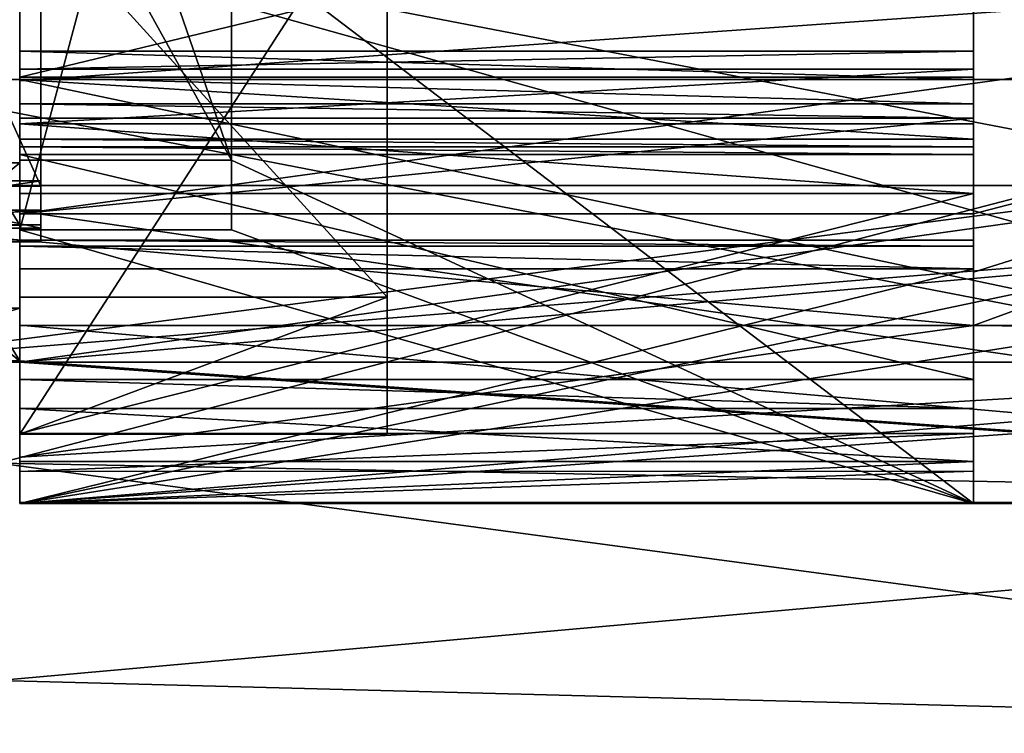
# Model space of a CAD drawing. Header units: millimetres. Extents: x -196 to 15, y -14 to 691.
# Tile 63 of 256: x -18 to -4, y -14 to -4. Entities that reach past the tile are written whole.
import ezdxf

# ---------------------------------------------------------------- set-up
doc = ezdxf.new("R2010")
doc.units = ezdxf.units.MM
doc.header["$LTSCALE"] = 65.185185
for name, color, linetype in [('1054', 7, 'CONTINUOUS'), ('1055', 7, 'CONTINUOUS'), ('1057', 7, 'CONTINUOUS'), ('1058', 7, 'CONTINUOUS'), ('1059', 7, 'CONTINUOUS'), ('1234', 7, 'CONTINUOUS'), ('1235', 7, 'CONTINUOUS'), ('1248', 7, 'CONTINUOUS'), ('2011', 7, 'CONTINUOUS'), ('2019', 7, 'CONTINUOUS'), ('2140', 7, 'CONTINUOUS'), ('2141', 7, 'CONTINUOUS'), ('2142', 7, 'CONTINUOUS'), ('2143', 7, 'CONTINUOUS'), ('2144', 7, 'CONTINUOUS'), ('2149', 7, 'CONTINUOUS'), ('2150', 7, 'CONTINUOUS'), ('2151', 7, 'CONTINUOUS'), ('2152', 7, 'CONTINUOUS'), ('2153', 7, 'CONTINUOUS'), ('2154', 7, 'CONTINUOUS'), ('2155', 7, 'CONTINUOUS'), ('2156', 7, 'CONTINUOUS'), ('2157', 7, 'CONTINUOUS'), ('2158', 7, 'CONTINUOUS'), ('2159', 7, 'CONTINUOUS'), ('2160', 7, 'CONTINUOUS'), ('2161', 7, 'CONTINUOUS'), ('2162', 7, 'CONTINUOUS'), ('2163', 7, 'CONTINUOUS'), ('2164', 7, 'CONTINUOUS'), ('2165', 7, 'CONTINUOUS'), ('2166', 7, 'CONTINUOUS'), ('2167', 7, 'CONTINUOUS'), ('2168', 7, 'CONTINUOUS'), ('2169', 7, 'CONTINUOUS'), ('2170', 7, 'CONTINUOUS'), ('2171', 7, 'CONTINUOUS'), ('2172', 7, 'CONTINUOUS'), ('2173', 7, 'CONTINUOUS'), ('2174', 7, 'CONTINUOUS'), ('2175', 7, 'CONTINUOUS'), ('2176', 7, 'CONTINUOUS'), ('2177', 7, 'CONTINUOUS'), ('2178', 7, 'CONTINUOUS'), ('2179', 7, 'CONTINUOUS'), ('2180', 7, 'CONTINUOUS'), ('2181', 7, 'CONTINUOUS'), ('2182', 7, 'CONTINUOUS'), ('2183', 7, 'CONTINUOUS'), ('2184', 7, 'CONTINUOUS'), ('2185', 7, 'CONTINUOUS'), ('2186', 7, 'CONTINUOUS'), ('2211', 7, 'CONTINUOUS'), ('2213', 7, 'CONTINUOUS'), ('2214', 7, 'CONTINUOUS'), ('2215', 7, 'CONTINUOUS'), ('2216', 7, 'CONTINUOUS'), ('2217', 7, 'CONTINUOUS'), ('2218', 7, 'CONTINUOUS'), ('2220', 7, 'CONTINUOUS'), ('2221', 7, 'CONTINUOUS'), ('2222', 7, 'CONTINUOUS'), ('2226', 7, 'CONTINUOUS'), ('2227', 7, 'CONTINUOUS'), ('2228', 7, 'CONTINUOUS'), ('2229', 7, 'CONTINUOUS'), ('2244', 7, 'CONTINUOUS'), ('2527', 7, 'CONTINUOUS')]:
    doc.layers.add(name, color=color, linetype=linetype)

msp = doc.modelspace()

# ---------------------------------------------------------------- linework, layer by layer
at = {"layer": '1054', "linetype": 'Continuous'}
for points in [[(-17.7, 0.344, -52.597), (-17.7, -5.934, -65.024), (-17.7, -6.009, -71.022), (-17.7, 0.344, -52.597)], [(-17.7, 0.197, -72.351), (-17.7, 0.344, -52.597), (-17.7, -6.009, -71.022), (-17.7, 0.197, -72.351)], [(-17.7, -5.934, -65.024), (-17.7, -6.348, -66.086), (-17.7, -6.604, -70.639), (-17.7, -5.934, -65.024)], [(-17.7, -6.009, -71.022), (-17.7, -5.934, -65.024), (-17.7, -6.604, -70.639), (-17.7, -6.009, -71.022)], [(-17.7, -6.348, -66.086), (-17.7, -6.555, -67.207), (-17.7, -6.604, -70.639), (-17.7, -6.348, -66.086)], [(-17.7, -6.604, -70.639), (-17.7, -6.555, -67.207), (-17.7, -6.796, -69.957), (-17.7, -6.604, -70.639)]]:
    msp.add_3dface(points, dxfattribs=at)
at = {"layer": '1055', "linetype": 'Continuous'}
for points in [[(-17.7, -6.348, -66.086), (-17.7, -5.934, -65.024), (-20.5, -6.348, -66.086), (-17.7, -6.348, -66.086)], [(-17.7, -5.934, -65.024), (-20.5, -5.934, -65.024), (-20.5, -6.348, -66.086), (-17.7, -5.934, -65.024)], [(-17.7, -6.555, -67.207), (-17.7, -6.348, -66.086), (-20.5, -6.555, -67.207), (-17.7, -6.555, -67.207)], [(-20.5, -6.555, -67.207), (-17.7, -6.348, -66.086), (-20.5, -6.348, -66.086), (-20.5, -6.555, -67.207)]]:
    msp.add_3dface(points, dxfattribs=at)
at = {"layer": '1057', "linetype": 'Continuous'}
for points in [[(-17.7, -6.796, -69.957), (-17.7, -6.555, -67.207), (-20.5, -6.555, -67.207), (-17.7, -6.796, -69.957)], [(-17.7, -6.796, -69.957), (-20.5, -6.555, -67.207), (-20.5, -6.796, -69.957), (-17.7, -6.796, -69.957)]]:
    msp.add_3dface(points, dxfattribs=at)
at = {"layer": '1058', "linetype": 'Continuous'}
for points in [[(-17.7, -6.009, -71.022), (-17.7, -6.604, -70.639), (-20.5, -6.009, -71.022), (-17.7, -6.009, -71.022)], [(-17.7, -6.604, -70.639), (-20.5, -6.604, -70.639), (-20.5, -6.009, -71.022), (-17.7, -6.604, -70.639)], [(-17.7, -6.604, -70.639), (-17.7, -6.796, -69.957), (-20.5, -6.604, -70.639), (-17.7, -6.604, -70.639)], [(-17.7, -6.796, -69.957), (-20.5, -6.796, -69.957), (-20.5, -6.604, -70.639), (-17.7, -6.796, -69.957)]]:
    msp.add_3dface(points, dxfattribs=at)
at = {"layer": '1059', "linetype": 'Continuous'}
for points in [[(-17.7, 0.197, -72.351), (-17.7, -6.009, -71.022), (-20.5, 0.197, -72.351), (-17.7, 0.197, -72.351)], [(-17.7, -6.009, -71.022), (-20.5, -6.009, -71.022), (-20.5, 0.197, -72.351), (-17.7, -6.009, -71.022)]]:
    msp.add_3dface(points, dxfattribs=at)
at = {"layer": '1234', "linetype": 'Continuous'}
for points in [[(10.192, -13.751, -199.5), (10.192, -13.751, -59), (-18.301, -13.005, -199.5), (10.192, -13.751, -199.5)], [(10.192, -13.751, -59), (-18.301, -13.005, -59), (-18.301, -13.005, -199.5), (10.192, -13.751, -59)]]:
    msp.add_3dface(points, dxfattribs=at)
at = {"layer": '1235', "linetype": 'Continuous'}
for points in [[(10.192, -10.456, -51.044), (10.192, -2.5, -47.749), (-18.301, -9.928, -51.572), (10.192, -10.456, -51.044)], [(10.192, -2.5, -47.749), (-18.301, -2.5, -48.495), (-18.301, -9.928, -51.572), (10.192, -2.5, -47.749)], [(-18.301, -13.005, -59), (10.192, -10.456, -51.044), (-18.301, -9.928, -51.572), (-18.301, -13.005, -59)], [(10.192, -13.751, -59), (10.192, -10.456, -51.044), (-18.301, -13.005, -59), (10.192, -13.751, -59)]]:
    msp.add_3dface(points, dxfattribs=at)
at = {"layer": '1248', "linetype": 'Continuous'}
for points in [[(10.192, -2.5, -210.751), (10.192, -10.456, -207.456), (-18.301, -2.5, -210.005), (10.192, -2.5, -210.751)], [(-18.301, -2.5, -210.005), (10.192, -10.456, -207.456), (-18.301, -9.928, -206.928), (-18.301, -2.5, -210.005)], [(10.192, -10.456, -207.456), (10.192, -13.751, -199.5), (-18.301, -9.928, -206.928), (10.192, -10.456, -207.456)], [(10.192, -13.751, -199.5), (-18.301, -13.005, -199.5), (-18.301, -9.928, -206.928), (10.192, -13.751, -199.5)]]:
    msp.add_3dface(points, dxfattribs=at)
at = {"layer": '2011', "linetype": 'Continuous'}
for points in [[(-18, 4.024, -147.339), (-18, -5.641, -196.407), (-18, 7.428, -148.64), (-18, 4.024, -147.339)], [(-18, 7.428, -148.64), (-18, -5.641, -196.407), (-18, 6.869, -154.238), (-18, 7.428, -148.64)], [(-18, 6.869, -154.238), (-18, -5.641, -196.407), (-18, 4.51, -167.615), (-18, 6.869, -154.238)], [(-18, 4.542, -167.976), (-18, -5.641, -196.407), (-18, 4.75, -168.273), (-18, 4.542, -167.976)], [(-18, 4.75, -168.273), (-18, -5.641, -196.407), (-18, 3.62, -172.667), (-18, 4.75, -168.273)], [(-18, 4.51, -167.615), (-18, -5.641, -196.407), (-18, 4.542, -167.976), (-18, 4.51, -167.615)], [(-18, 3.039, -147.166), (-18, -5.641, -196.407), (-18, 4.024, -147.339), (-18, 3.039, -147.166)], [(-18, 3.62, -172.667), (-18, -5.641, -196.407), (-18, 2.305, -180.125), (-18, 3.62, -172.667)], [(-18, -5.641, -196.407), (-18, 0.352, -196.956), (-18, 3.008, -181.895), (-18, -5.641, -196.407)], [(-18, 3.004, -181.7), (-18, -5.641, -196.407), (-18, 3.008, -181.895), (-18, 3.004, -181.7)], [(-18, 2.925, -181.522), (-18, -5.641, -196.407), (-18, 3.004, -181.7), (-18, 2.925, -181.522)], [(-18, 2.47, -180.872), (-18, -5.641, -196.407), (-18, 2.925, -181.522), (-18, 2.47, -180.872)], [(-18, 2.313, -180.515), (-18, -5.641, -196.407), (-18, 2.47, -180.872), (-18, 2.313, -180.515)], [(-18, 2.305, -180.125), (-18, -5.641, -196.407), (-18, 2.313, -180.515), (-18, 2.305, -180.125)], [(-18, -0.227, -197.361), (-18, 0.352, -196.956), (-18, -5.641, -196.407), (-18, -0.227, -197.361)]]:
    msp.add_3dface(points, dxfattribs=at)
at = {"layer": '2019', "linetype": 'Continuous'}
for points in [[(-4.5, 1.276, -197.374), (-4.5, -0.227, -197.361), (-4.5, -7.178, -197.913), (-4.5, 1.276, -197.374)], [(-4.5, 1.167, -197.682), (-4.5, 1.276, -197.374), (-4.5, -7.178, -197.913), (-4.5, 1.167, -197.682)], [(-4.5, -1.204, -198.966), (-4.5, 1.167, -197.682), (-4.5, -4.467, -198.391), (-4.5, -1.204, -198.966)], [(-4.5, -4.467, -198.391), (-4.5, 1.167, -197.682), (-4.5, -6.856, -198.118), (-4.5, -4.467, -198.391)], [(-4.5, -6.856, -198.118), (-4.5, 1.167, -197.682), (-4.5, -7.178, -197.913), (-4.5, -6.856, -198.118)], [(-4.5, -7.178, -197.913), (-4.5, -0.227, -197.361), (-4.5, -10.5, -197.327), (-4.5, -7.178, -197.913)], [(-4.5, -10.5, -197.327), (-4.5, -0.227, -197.361), (-4.5, -10.5, -195.55), (-4.5, -10.5, -197.327)], [(-4.5, -4.841, -198.473), (-4.5, -4.467, -198.391), (-4.5, -6.773, -198.492), (-4.5, -4.841, -198.473)], [(-4.5, -6.773, -198.492), (-4.5, -4.467, -198.391), (-4.5, -6.856, -198.118), (-4.5, -6.773, -198.492)], [(-4.5, -5.046, -198.796), (-4.5, -4.841, -198.473), (-4.5, -6.773, -198.492), (-4.5, -5.046, -198.796)], [(-4.5, -6.401, -206.484), (-4.5, -5.046, -198.796), (-4.5, -7.225, -205.955), (-4.5, -6.401, -206.484)], [(-4.5, -7.225, -205.955), (-4.5, -5.046, -198.796), (-4.5, -7.978, -205.33), (-4.5, -7.225, -205.955)], [(-4.5, -7.978, -205.33), (-4.5, -5.046, -198.796), (-4.5, -6.773, -198.492), (-4.5, -7.978, -205.33)]]:
    msp.add_3dface(points, dxfattribs=at)
at = {"layer": '2140', "linetype": 'Continuous'}
for points in [[(-4.5, -6.401, -206.484), (10.5, -2.5, -207.5), (-18, -6.401, -206.484), (-4.5, -6.401, -206.484)], [(10.5, -2.5, -207.5), (-18, -2.5, -207.5), (-18, -4.516, -207.242), (10.5, -2.5, -207.5)], [(-18, -6.401, -206.484), (10.5, -2.5, -207.5), (-18, -4.516, -207.242), (-18, -6.401, -206.484)], [(10.5, -8.156, -205.158), (10.5, -2.5, -207.5), (-4.5, -7.978, -205.33), (10.5, -8.156, -205.158)], [(10.5, -2.5, -207.5), (-4.5, -6.401, -206.484), (-4.5, -7.225, -205.955), (10.5, -2.5, -207.5)], [(10.5, -2.5, -207.5), (-4.5, -7.225, -205.955), (-4.5, -7.978, -205.33), (10.5, -2.5, -207.5)], [(10.5, -8.156, -205.158), (-4.5, -7.978, -205.33), (-18, -9.843, -202.676), (10.5, -8.156, -205.158)], [(-18, -9.843, -202.676), (-4.5, -7.978, -205.33), (-18, -7.978, -205.33), (-18, -9.843, -202.676)], [(10.5, -10.5, -199.5), (10.5, -8.156, -205.158), (-18, -10.5, -199.5), (10.5, -10.5, -199.5)], [(-18, -10.5, -199.5), (10.5, -8.156, -205.158), (-18, -9.843, -202.676), (-18, -10.5, -199.5)]]:
    msp.add_3dface(points, dxfattribs=at)
at = {"layer": '2141', "linetype": 'Continuous'}
for points in [[(-4.5, -5.046, -198.796), (-4.5, -6.401, -206.484), (-18, -6.401, -206.484), (-4.5, -5.046, -198.796)], [(-4.5, -5.046, -198.796), (-18, -6.401, -206.484), (-18, -5.046, -198.796), (-4.5, -5.046, -198.796)]]:
    msp.add_3dface(points, dxfattribs=at)
at = {"layer": '2142', "linetype": 'Continuous'}
for points in [[(-4.5, -4.467, -198.391), (-4.5, -4.841, -198.473), (-18, -4.467, -198.391), (-4.5, -4.467, -198.391)], [(-18, -4.467, -198.391), (-4.5, -4.841, -198.473), (-18, -4.841, -198.473), (-18, -4.467, -198.391)], [(-4.5, -4.841, -198.473), (-4.5, -5.046, -198.796), (-18, -4.841, -198.473), (-4.5, -4.841, -198.473)], [(-4.5, -5.046, -198.796), (-18, -5.046, -198.796), (-18, -4.841, -198.473), (-4.5, -5.046, -198.796)]]:
    msp.add_3dface(points, dxfattribs=at)
at = {"layer": '2143', "linetype": 'Continuous'}
for points in [[(-18, -1.204, -198.966), (-18, -4.467, -198.391), (-18, -1.414, -199.472), (-18, -1.204, -198.966)], [(-18, -1.414, -199.472), (-18, -4.467, -198.391), (-18, -1.424, -201.744), (-18, -1.414, -199.472)], [(-18, -4.467, -198.391), (-18, -2.5, -207.5), (-18, -1.424, -201.744), (-18, -4.467, -198.391)], [(-18, -4.516, -207.242), (-18, -2.5, -207.5), (-18, -4.467, -198.391), (-18, -4.516, -207.242)], [(-18, -4.516, -207.242), (-18, -4.467, -198.391), (-18, -4.841, -198.473), (-18, -4.516, -207.242)], [(-18, -6.401, -206.484), (-18, -4.516, -207.242), (-18, -5.046, -198.796), (-18, -6.401, -206.484)], [(-18, -5.046, -198.796), (-18, -4.516, -207.242), (-18, -4.841, -198.473), (-18, -5.046, -198.796)]]:
    msp.add_3dface(points, dxfattribs=at)
at = {"layer": '2144', "linetype": 'Continuous'}
for points in [[(-4.5, -1.204, -198.966), (-4.5, -4.467, -198.391), (-18, -4.467, -198.391), (-4.5, -1.204, -198.966)], [(-4.5, -1.204, -198.966), (-18, -4.467, -198.391), (-18, -1.204, -198.966), (-4.5, -1.204, -198.966)]]:
    msp.add_3dface(points, dxfattribs=at)
at = {"layer": '2149', "linetype": 'Continuous'}
for points in [[(10.5, -10.5, -135), (10.5, -10.5, -199.5), (-18, -10.5, -135), (10.5, -10.5, -135)], [(-4.5, -10.5, -197.327), (10.5, -10.5, -199.5), (-18, -10.5, -197.327), (-4.5, -10.5, -197.327)], [(10.5, -10.5, -199.5), (-4.5, -10.5, -195.55), (-18, -10.5, -180.156), (10.5, -10.5, -199.5)], [(10.5, -10.5, -199.5), (-18, -10.5, -199.5), (-18, -10.5, -197.327), (10.5, -10.5, -199.5)], [(-18, -10.5, -135), (10.5, -10.5, -199.5), (-4.5, -10.5, -177.923), (-18, -10.5, -135)], [(-4.5, -10.5, -180.156), (10.5, -10.5, -199.5), (-18, -10.5, -180.156), (-4.5, -10.5, -180.156)], [(-18, -10.5, -180.156), (-4.5, -10.5, -195.55), (-18, -10.5, -195.55), (-18, -10.5, -180.156)], [(-18, -10.5, -177.923), (-18, -10.5, -135), (-4.5, -10.5, -177.923), (-18, -10.5, -177.923)], [(10.5, -10.5, -199.5), (-4.5, -10.5, -197.327), (-4.5, -10.5, -195.55), (10.5, -10.5, -199.5)], [(-4.5, -10.5, -177.923), (10.5, -10.5, -199.5), (-4.5, -10.5, -180.156), (-4.5, -10.5, -177.923)]]:
    msp.add_3dface(points, dxfattribs=at)
at = {"layer": '2150', "linetype": 'Continuous'}
for points in [[(-18, -10.5, -199.5), (-18, -9.843, -202.676), (-18, -6.773, -198.492), (-18, -10.5, -199.5)], [(-18, -6.856, -198.118), (-18, -10.5, -199.5), (-18, -6.773, -198.492), (-18, -6.856, -198.118)], [(-18, -9.843, -202.676), (-18, -7.978, -205.33), (-18, -6.773, -198.492), (-18, -9.843, -202.676)], [(-18, -7.178, -197.913), (-18, -10.5, -199.5), (-18, -6.856, -198.118), (-18, -7.178, -197.913)], [(-18, -10.5, -197.327), (-18, -10.5, -199.5), (-18, -7.178, -197.913), (-18, -10.5, -197.327)]]:
    msp.add_3dface(points, dxfattribs=at)
at = {"layer": '2151', "linetype": 'Continuous'}
for points in [[(-4.5, -6.773, -198.492), (-4.5, -6.856, -198.118), (-18, -6.773, -198.492), (-4.5, -6.773, -198.492)], [(-4.5, -6.856, -198.118), (-18, -6.856, -198.118), (-18, -6.773, -198.492), (-4.5, -6.856, -198.118)], [(-4.5, -6.856, -198.118), (-4.5, -7.178, -197.913), (-18, -6.856, -198.118), (-4.5, -6.856, -198.118)], [(-4.5, -7.178, -197.913), (-18, -7.178, -197.913), (-18, -6.856, -198.118), (-4.5, -7.178, -197.913)]]:
    msp.add_3dface(points, dxfattribs=at)
at = {"layer": '2152', "linetype": 'Continuous'}
for points in [[(-4.5, -7.178, -197.913), (-4.5, -10.5, -197.327), (-18, -10.5, -197.327), (-4.5, -7.178, -197.913)], [(-4.5, -7.178, -197.913), (-18, -10.5, -197.327), (-18, -7.178, -197.913), (-4.5, -7.178, -197.913)]]:
    msp.add_3dface(points, dxfattribs=at)
at = {"layer": '2153', "linetype": 'Continuous'}
for points in [[(-4.5, -7.978, -205.33), (-4.5, -6.773, -198.492), (-18, -6.773, -198.492), (-4.5, -7.978, -205.33)], [(-18, -7.978, -205.33), (-4.5, -7.978, -205.33), (-18, -6.773, -198.492), (-18, -7.978, -205.33)]]:
    msp.add_3dface(points, dxfattribs=at)
at = {"layer": '2154', "linetype": 'Continuous'}
for points in [[(10.5, -8.5, -135), (10.5, -10.5, -135), (-18, -10.5, -135), (10.5, -8.5, -135)], [(10.5, -8.5, -135), (-18, -10.5, -135), (-18, -8.5, -135), (10.5, -8.5, -135)]]:
    msp.add_3dface(points, dxfattribs=at)
at = {"layer": '2155', "linetype": 'Continuous'}
for points in [[(10.5, -8.5, -133.5), (10.5, -8.5, -135), (-18, -8.5, -135), (10.5, -8.5, -133.5)], [(10.5, -8.5, -133.5), (-18, -8.5, -135), (-18, -8.5, -133.5), (10.5, -8.5, -133.5)]]:
    msp.add_3dface(points, dxfattribs=at)
at = {"layer": '2156', "linetype": 'Continuous'}
for points in [[(-18, -8.746, -179.45), (-18, -10.5, -195.55), (-18, 2.779, -142.882), (-18, -8.746, -179.45)], [(-18, 2.779, -142.882), (-18, -10.5, -195.55), (-18, -6.628, -196.233), (-18, 2.779, -142.882)], [(-18, -4.099, -160.267), (-18, -8.746, -179.45), (-18, 2.779, -142.882), (-18, -4.099, -160.267)], [(-18, -4.351, -159.398), (-18, -4.099, -160.267), (-18, 2.779, -142.882), (-18, -4.351, -159.398)], [(-18, -5.127, -158.926), (-18, -4.351, -159.398), (-18, 2.779, -142.882), (-18, -5.127, -158.926)], [(-18, -6.112, -158.753), (-18, -5.127, -158.926), (-18, 2.779, -142.882), (-18, -6.112, -158.753)], [(-18, -7.58, -153.708), (-18, -6.112, -158.753), (-18, 2.779, -142.882), (-18, -7.58, -153.708)], [(-18, 1.078, -138.448), (-18, -7.58, -153.708), (-18, 2.779, -142.882), (-18, 1.078, -138.448)], [(-18, 0.5, -133.734), (-18, -7.58, -153.708), (-18, 1.078, -138.448), (-18, 0.5, -133.734)], [(-18, -1.857, -131.579), (-18, -7.58, -153.708), (-18, 0.5, -131.995), (-18, -1.857, -131.579)], [(-18, 0.5, -131.995), (-18, -7.58, -153.708), (-18, 0.5, -133.734), (-18, 0.5, -131.995)], [(-18, -8.5, -133.5), (-18, -8.5, -135), (-18, -1.469, -122.091), (-18, -8.5, -133.5)], [(-18, -1.469, -122.091), (-18, -8.5, -135), (-18, -9.516, -153.207), (-18, -1.469, -122.091)], [(-18, -10.5, -133.5), (-18, -8.5, -133.5), (-18, -1.469, -122.091), (-18, -10.5, -133.5)], [(-18, -4.5, -120), (-18, -10.5, -133.5), (-18, -1.469, -122.091), (-18, -4.5, -120)], [(-18, -2.476, -119.896), (-18, -4.5, -120), (-18, -1.469, -122.091), (-18, -2.476, -119.896)], [(-18, -4.5, -118.5), (-18, -4.5, -120), (-18, -2.476, -119.896), (-18, -4.5, -118.5)], [(-18, -3.426, -117.677), (-18, -4.5, -118.5), (-18, -2.476, -119.896), (-18, -3.426, -117.677)], [(-18, -5.68, -115.799), (-18, -10.5, -118.5), (-18, -3.179, -117.01), (-18, -5.68, -115.799)], [(-18, -3.179, -117.01), (-18, -10.5, -118.5), (-18, -3.277, -117.174), (-18, -3.179, -117.01)], [(-18, -3.277, -117.174), (-18, -10.5, -118.5), (-18, -3.342, -117.352), (-18, -3.277, -117.174)], [(-18, -3.342, -117.352), (-18, -10.5, -118.5), (-18, -3.426, -117.677), (-18, -3.342, -117.352)], [(-18, -10.5, -118.5), (-18, -4.5, -118.5), (-18, -3.426, -117.677), (-18, -10.5, -118.5)], [(-18, -4.5, -161.08), (-18, -8.746, -179.45), (-18, -4.099, -160.267), (-18, -4.5, -161.08)], [(-18, -5.344, -161.407), (-18, -8.746, -179.45), (-18, -4.5, -161.08), (-18, -5.344, -161.407)], [(-18, -10.5, -120), (-18, -10.5, -133.5), (-18, -4.5, -120), (-18, -10.5, -120)], [(-18, -5.453, -161.403), (-18, -8.746, -179.45), (-18, -5.344, -161.407), (-18, -5.453, -161.403)], [(-18, -5.561, -161.388), (-18, -8.746, -179.45), (-18, -5.453, -161.403), (-18, -5.561, -161.388)], [(-18, -7.737, -113.954), (-18, -10.5, -118.5), (-18, -5.68, -115.799), (-18, -7.737, -113.954)], [(-18, -6.112, -158.753), (-18, -10.5, -177.923), (-18, -9.508, -178.01), (-18, -6.112, -158.753)], [(-18, -10.5, -177.923), (-18, -6.112, -158.753), (-18, -7.58, -153.708), (-18, -10.5, -177.923)], [(-18, -9.516, -153.207), (-18, -10.5, -177.923), (-18, -7.58, -153.708), (-18, -9.516, -153.207)], [(-18, -8.5, -111.299), (-18, -10.5, -118.5), (-18, -7.737, -113.954), (-18, -8.5, -111.299)], [(-18, -8.5, -135), (-18, -10.5, -135), (-18, -9.516, -153.207), (-18, -8.5, -135)], [(-18, -10.5, -105), (-18, -10.5, -118.5), (-18, -8.5, -105), (-18, -10.5, -105)], [(-18, -8.5, -105), (-18, -10.5, -118.5), (-18, -8.5, -111.299), (-18, -8.5, -105)], [(-18, -10.5, -195.55), (-18, -8.746, -179.45), (-18, -9.157, -180.095), (-18, -10.5, -195.55)], [(-18, -9.904, -180.261), (-18, -10.5, -195.55), (-18, -9.157, -180.095), (-18, -9.904, -180.261)], [(-18, -9.508, -178.01), (-18, -10.5, -177.923), (-18, -10.044, -178.421), (-18, -9.508, -178.01)], [(-18, -10.5, -135), (-18, -10.5, -177.923), (-18, -9.516, -153.207), (-18, -10.5, -135)], [(-18, -10.5, -180.156), (-18, -10.5, -195.55), (-18, -9.904, -180.261), (-18, -10.5, -180.156)]]:
    msp.add_3dface(points, dxfattribs=at)
at = {"layer": '2157', "linetype": 'Continuous'}
for points in [[(-18, -8.746, -179.45), (-18, -5.561, -161.388), (-4.5, -8.746, -179.45), (-18, -8.746, -179.45)], [(-4.5, -8.746, -179.45), (-18, -5.561, -161.388), (-4.5, -5.561, -161.388), (-4.5, -8.746, -179.45)]]:
    msp.add_3dface(points, dxfattribs=at)
at = {"layer": '2158', "linetype": 'Continuous'}
for points in [[(-18, -9.157, -180.095), (-18, -8.746, -179.45), (-4.5, -9.157, -180.095), (-18, -9.157, -180.095)], [(-18, -8.746, -179.45), (-4.5, -8.746, -179.45), (-4.5, -9.157, -180.095), (-18, -8.746, -179.45)], [(-18, -9.904, -180.261), (-18, -9.157, -180.095), (-4.5, -9.904, -180.261), (-18, -9.904, -180.261)], [(-4.5, -9.904, -180.261), (-18, -9.157, -180.095), (-4.5, -9.157, -180.095), (-4.5, -9.904, -180.261)]]:
    msp.add_3dface(points, dxfattribs=at)
at = {"layer": '2159', "linetype": 'Continuous'}
for points in [[(-4.5, -10.5, -180.156), (-18, -10.5, -180.156), (-4.5, -9.904, -180.261), (-4.5, -10.5, -180.156)], [(-18, -10.5, -180.156), (-18, -9.904, -180.261), (-4.5, -9.904, -180.261), (-18, -10.5, -180.156)]]:
    msp.add_3dface(points, dxfattribs=at)
at = {"layer": '2160', "linetype": 'Continuous'}
for points in [[(-4.5, -4.353, -159.396), (-4.5, -5.561, -161.388), (-4.5, -4.099, -160.266), (-4.5, -4.353, -159.396)], [(-4.5, -4.099, -160.266), (-4.5, -5.561, -161.388), (-4.5, -4.498, -161.078), (-4.5, -4.099, -160.266)], [(-4.5, -5.127, -158.926), (-4.5, -5.561, -161.388), (-4.5, -4.353, -159.396), (-4.5, -5.127, -158.926)], [(-4.5, -4.498, -161.078), (-4.5, -5.561, -161.388), (-4.5, -5.453, -161.403), (-4.5, -4.498, -161.078)], [(-4.5, -5.344, -161.407), (-4.5, -4.498, -161.078), (-4.5, -5.453, -161.403), (-4.5, -5.344, -161.407)], [(-4.5, -9.508, -178.01), (-4.5, -5.561, -161.388), (-4.5, -5.127, -158.926), (-4.5, -9.508, -178.01)], [(-4.5, -6.112, -158.753), (-4.5, -9.508, -178.01), (-4.5, -5.127, -158.926), (-4.5, -6.112, -158.753)], [(-4.5, -8.746, -179.45), (-4.5, -5.561, -161.388), (-4.5, -9.508, -178.01), (-4.5, -8.746, -179.45)], [(-4.5, -8.746, -179.45), (-4.5, -10.5, -180.156), (-4.5, -9.157, -180.095), (-4.5, -8.746, -179.45)], [(-4.5, -10.5, -180.156), (-4.5, -8.746, -179.45), (-4.5, -10.043, -178.421), (-4.5, -10.5, -180.156)], [(-4.5, -10.043, -178.421), (-4.5, -8.746, -179.45), (-4.5, -9.508, -178.01), (-4.5, -10.043, -178.421)], [(-4.5, -10.5, -180.156), (-4.5, -9.904, -180.261), (-4.5, -9.157, -180.095), (-4.5, -10.5, -180.156)], [(-4.5, -10.5, -177.923), (-4.5, -10.5, -180.156), (-4.5, -10.043, -178.421), (-4.5, -10.5, -177.923)]]:
    msp.add_3dface(points, dxfattribs=at)
at = {"layer": '2161', "linetype": 'Continuous'}
for points in [[(-18, -9.508, -178.01), (-18, -10.044, -178.421), (-4.5, -9.508, -178.01), (-18, -9.508, -178.01)], [(-18, -10.044, -178.421), (-4.5, -10.043, -178.421), (-4.5, -9.508, -178.01), (-18, -10.044, -178.421)], [(-18, -10.5, -177.923), (-4.5, -10.5, -177.923), (-4.5, -10.043, -178.421), (-18, -10.5, -177.923)], [(-18, -10.044, -178.421), (-18, -10.5, -177.923), (-4.5, -10.043, -178.421), (-18, -10.044, -178.421)]]:
    msp.add_3dface(points, dxfattribs=at)
at = {"layer": '2162', "linetype": 'Continuous'}
for points in [[(-18, -6.112, -158.753), (-18, -9.508, -178.01), (-4.5, -6.112, -158.753), (-18, -6.112, -158.753)], [(-18, -9.508, -178.01), (-4.5, -9.508, -178.01), (-4.5, -6.112, -158.753), (-18, -9.508, -178.01)]]:
    msp.add_3dface(points, dxfattribs=at)
at = {"layer": '2163', "linetype": 'Continuous'}
for points in [[(-18, -5.127, -158.926), (-18, -6.112, -158.753), (-4.5, -6.112, -158.753), (-18, -5.127, -158.926)], [(-18, -5.127, -158.926), (-4.5, -6.112, -158.753), (-4.5, -5.127, -158.926), (-18, -5.127, -158.926)]]:
    msp.add_3dface(points, dxfattribs=at)
at = {"layer": '2164', "linetype": 'Continuous'}
for points in [[(-18, -4.5, -161.08), (-18, -4.099, -160.267), (-4.5, -4.498, -161.078), (-18, -4.5, -161.08)], [(-18, -4.099, -160.267), (-18, -4.351, -159.398), (-4.5, -4.099, -160.266), (-18, -4.099, -160.267)], [(-18, -4.099, -160.267), (-4.5, -4.099, -160.266), (-4.5, -4.498, -161.078), (-18, -4.099, -160.267)], [(-18, -4.351, -159.398), (-4.5, -4.353, -159.396), (-4.5, -4.099, -160.266), (-18, -4.351, -159.398)], [(-18, -4.351, -159.398), (-18, -5.127, -158.926), (-4.5, -4.353, -159.396), (-18, -4.351, -159.398)], [(-18, -5.127, -158.926), (-4.5, -5.127, -158.926), (-4.5, -4.353, -159.396), (-18, -5.127, -158.926)], [(-18, -4.5, -161.08), (-4.5, -4.498, -161.078), (-4.5, -5.344, -161.407), (-18, -4.5, -161.08)], [(-18, -5.344, -161.407), (-18, -4.5, -161.08), (-4.5, -5.344, -161.407), (-18, -5.344, -161.407)], [(-18, -5.453, -161.403), (-18, -5.344, -161.407), (-4.5, -5.453, -161.403), (-18, -5.453, -161.403)], [(-18, -5.344, -161.407), (-4.5, -5.344, -161.407), (-4.5, -5.453, -161.403), (-18, -5.344, -161.407)], [(-18, -5.561, -161.388), (-18, -5.453, -161.403), (-4.5, -5.561, -161.388), (-18, -5.561, -161.388)], [(-4.5, -5.561, -161.388), (-18, -5.453, -161.403), (-4.5, -5.453, -161.403), (-4.5, -5.561, -161.388)]]:
    msp.add_3dface(points, dxfattribs=at)
at = {"layer": '2165', "linetype": 'Continuous'}
for points in [[(10.5, -10.5, -133.5), (10.5, -8.5, -133.5), (-18, -8.5, -133.5), (10.5, -10.5, -133.5)], [(10.5, -10.5, -133.5), (-18, -8.5, -133.5), (-18, -10.5, -133.5), (10.5, -10.5, -133.5)]]:
    msp.add_3dface(points, dxfattribs=at)
at = {"layer": '2166', "linetype": 'Continuous'}
for points in [[(10.5, -10.5, -120), (10.5, -10.5, -133.5), (-18, -10.5, -133.5), (10.5, -10.5, -120)], [(10.5, -10.5, -120), (-18, -10.5, -133.5), (-18, -10.5, -120), (10.5, -10.5, -120)]]:
    msp.add_3dface(points, dxfattribs=at)
at = {"layer": '2167', "linetype": 'Continuous'}
for points in [[(10.5, -4.5, -120), (10.5, -10.5, -120), (-18, -10.5, -120), (10.5, -4.5, -120)], [(10.5, -4.5, -120), (-18, -10.5, -120), (-18, -4.5, -120), (10.5, -4.5, -120)]]:
    msp.add_3dface(points, dxfattribs=at)
at = {"layer": '2168', "linetype": 'Continuous'}
for points in [[(10.5, -4.5, -118.5), (10.5, -4.5, -120), (-18, -4.5, -120), (10.5, -4.5, -118.5)], [(10.5, -4.5, -118.5), (-18, -4.5, -120), (-18, -4.5, -118.5), (10.5, -4.5, -118.5)]]:
    msp.add_3dface(points, dxfattribs=at)
at = {"layer": '2169', "linetype": 'Continuous'}
for points in [[(10.5, -10.5, -118.5), (10.5, -4.5, -118.5), (-18, -4.5, -118.5), (10.5, -10.5, -118.5)], [(10.5, -10.5, -118.5), (-18, -4.5, -118.5), (-18, -10.5, -118.5), (10.5, -10.5, -118.5)]]:
    msp.add_3dface(points, dxfattribs=at)
at = {"layer": '2170', "linetype": 'Continuous'}
for points in [[(10.5, -10.5, -105), (10.5, -10.5, -118.5), (-18, -10.5, -118.5), (10.5, -10.5, -105)], [(10.5, -10.5, -105), (-18, -10.5, -118.5), (-18, -10.5, -105), (10.5, -10.5, -105)]]:
    msp.add_3dface(points, dxfattribs=at)
at = {"layer": '2171', "linetype": 'Continuous'}
for points in [[(10.5, -6, -105), (-20.5, -8.5, -105), (-20.5, -6, -105), (10.5, -6, -105)], [(-20.5, -8.5, -105), (10.5, -6, -105), (-18, -8.5, -105), (-20.5, -8.5, -105)], [(10.5, -6, -105), (10.5, -10.5, -105), (-18, -10.5, -105), (10.5, -6, -105)], [(10.5, -6, -105), (-18, -10.5, -105), (-18, -8.5, -105), (10.5, -6, -105)]]:
    msp.add_3dface(points, dxfattribs=at)
at = {"layer": '2172', "linetype": 'Continuous'}
for points in [[(10.5, -6, -103.5), (10.5, -6, -105), (-20.5, -6, -105), (10.5, -6, -103.5)], [(10.5, -6, -103.5), (-20.5, -6, -105), (-20.5, -6, -103.5), (10.5, -6, -103.5)]]:
    msp.add_3dface(points, dxfattribs=at)
at = {"layer": '2173', "linetype": 'Continuous'}
for points in [[(10.5, -10.5, -103.5), (10.5, -6, -103.5), (-20.5, -6, -103.5), (10.5, -10.5, -103.5)], [(10.5, -10.5, -103.5), (-20.5, -6, -103.5), (-18, -8.5, -103.5), (10.5, -10.5, -103.5)], [(-20.5, -6, -103.5), (-20.5, -8.5, -103.5), (-18, -8.5, -103.5), (-20.5, -6, -103.5)], [(-18, -10.5, -103.5), (10.5, -10.5, -103.5), (-18, -8.5, -103.5), (-18, -10.5, -103.5)]]:
    msp.add_3dface(points, dxfattribs=at)
at = {"layer": '2174', "linetype": 'Continuous'}
for points in [[(10.5, -10.5, -90), (10.5, -10.5, -103.5), (-18, -10.5, -103.5), (10.5, -10.5, -90)], [(10.5, -10.5, -90), (-18, -10.5, -103.5), (-18, -10.5, -90), (10.5, -10.5, -90)]]:
    msp.add_3dface(points, dxfattribs=at)
at = {"layer": '2175', "linetype": 'Continuous'}
for points in [[(10.5, -8.5, -90), (10.5, -10.5, -90), (-18, -10.5, -90), (10.5, -8.5, -90)], [(10.5, -8.5, -90), (-18, -10.5, -90), (-18, -8.5, -90), (10.5, -8.5, -90)]]:
    msp.add_3dface(points, dxfattribs=at)
at = {"layer": '2176', "linetype": 'Continuous'}
for points in [[(-20.5, -8.5, -103.5), (-20.5, -8.5, -60), (-18, -8.5, -103.5), (-20.5, -8.5, -103.5)], [(-18, -8.5, -103.5), (-20.5, -8.5, -60), (-18, -8.5, -90), (-18, -8.5, -103.5)], [(-18, -8.5, -90), (-20.5, -8.5, -60), (-18, -8.5, -88.5), (-18, -8.5, -90)], [(-18, -8.5, -75), (-20.5, -8.5, -60), (-18, -8.5, -73.5), (-18, -8.5, -75)], [(-20.5, -8.5, -60), (-18, -8.5, -75), (-18, -8.5, -88.5), (-20.5, -8.5, -60)], [(-18, -8.5, -73.5), (-20.5, -8.5, -60), (-18, -8.5, -60), (-18, -8.5, -73.5)], [(10.5, -8.5, -73.5), (10.5, -8.5, -75), (-18, -8.5, -73.5), (10.5, -8.5, -73.5)], [(10.5, -8.5, -75), (-18, -8.5, -75), (-18, -8.5, -73.5), (10.5, -8.5, -75)], [(10.5, -8.5, -88.5), (10.5, -8.5, -90), (-18, -8.5, -88.5), (10.5, -8.5, -88.5)], [(10.5, -8.5, -90), (-18, -8.5, -90), (-18, -8.5, -88.5), (10.5, -8.5, -90)]]:
    msp.add_3dface(points, dxfattribs=at)
at = {"layer": '2177', "linetype": 'Continuous'}
for points in [[(-18, -8.5, -88.5), (-18, -8.5, -75), (-18, -10.5, -88.5), (-18, -8.5, -88.5)], [(-18, -10.5, -88.5), (-18, -8.5, -75), (-18, -10.5, -75), (-18, -10.5, -88.5)]]:
    msp.add_3dface(points, dxfattribs=at)
at = {"layer": '2178', "linetype": 'Continuous'}
for points in [[(10.5, -8.5, -75), (10.5, -10.5, -75), (-18, -10.5, -75), (10.5, -8.5, -75)], [(-18, -8.5, -75), (10.5, -8.5, -75), (-18, -10.5, -75), (-18, -8.5, -75)]]:
    msp.add_3dface(points, dxfattribs=at)
at = {"layer": '2179', "linetype": 'Continuous'}
for points in [[(10.5, -10.5, -75), (10.5, -10.5, -88.5), (-18, -10.5, -88.5), (10.5, -10.5, -75)], [(10.5, -10.5, -75), (-18, -10.5, -88.5), (-18, -10.5, -75), (10.5, -10.5, -75)]]:
    msp.add_3dface(points, dxfattribs=at)
at = {"layer": '2180', "linetype": 'Continuous'}
for points in [[(10.5, -10.5, -88.5), (10.5, -8.5, -88.5), (-18, -8.5, -88.5), (10.5, -10.5, -88.5)], [(10.5, -10.5, -88.5), (-18, -8.5, -88.5), (-18, -10.5, -88.5), (10.5, -10.5, -88.5)]]:
    msp.add_3dface(points, dxfattribs=at)
at = {"layer": '2181', "linetype": 'Continuous'}
for points in [[(10.5, -10.5, -73.5), (10.5, -8.5, -73.5), (-18, -8.5, -73.5), (10.5, -10.5, -73.5)], [(10.5, -10.5, -73.5), (-18, -8.5, -73.5), (-18, -10.5, -73.5), (10.5, -10.5, -73.5)]]:
    msp.add_3dface(points, dxfattribs=at)
at = {"layer": '2182', "linetype": 'Continuous'}
for points in [[(10.5, -10.5, -60), (10.5, -10.5, -73.5), (-18, -10.5, -73.5), (10.5, -10.5, -60)], [(10.5, -10.5, -60), (-18, -10.5, -73.5), (-18, -10.5, -60), (10.5, -10.5, -60)]]:
    msp.add_3dface(points, dxfattribs=at)
at = {"layer": '2183', "linetype": 'Continuous'}
for points in [[(10.5, -4.5, -60), (-20.5, -8.5, -60), (-20.5, -4.5, -60), (10.5, -4.5, -60)], [(-20.5, -8.5, -60), (10.5, -4.5, -60), (-18, -8.5, -60), (-20.5, -8.5, -60)], [(10.5, -4.5, -60), (10.5, -10.5, -60), (-18, -10.5, -60), (10.5, -4.5, -60)], [(-18, -8.5, -60), (10.5, -4.5, -60), (-18, -10.5, -60), (-18, -8.5, -60)]]:
    msp.add_3dface(points, dxfattribs=at)
at = {"layer": '2184', "linetype": 'Continuous'}
for points in [[(10.5, -4.5, -58.5), (10.5, -4.5, -60), (-20.5, -4.5, -60), (10.5, -4.5, -58.5)], [(10.5, -4.5, -58.5), (-20.5, -4.5, -60), (-20.5, -4.5, -58.5), (10.5, -4.5, -58.5)]]:
    msp.add_3dface(points, dxfattribs=at)
at = {"layer": '2185', "linetype": 'Continuous'}
for points in [[(10.5, -10.484, -58.5), (10.5, -4.5, -58.5), (-20.5, -4.5, -58.5), (10.5, -10.484, -58.5)], [(10.5, -10.484, -58.5), (-20.5, -4.5, -58.5), (-18, -8.479, -58.5), (10.5, -10.484, -58.5)], [(-20.5, -4.5, -58.5), (-20.5, -8.479, -58.5), (-18, -8.479, -58.5), (-20.5, -4.5, -58.5)], [(10.5, -10.484, -58.5), (-18, -8.479, -58.5), (-18, -10.484, -58.5), (10.5, -10.484, -58.5)]]:
    msp.add_3dface(points, dxfattribs=at)
at = {"layer": '2186', "linetype": 'Continuous'}
for points in [[(-18, -6.562, -54.584), (-18, -2.5, -53), (-18, -7.977, -53.169), (-18, -6.562, -54.584)], [(-18, -7.977, -53.169), (-18, -2.5, -53), (-18, -2.5, -51), (-18, -7.977, -53.169)], [(-18, -8.479, -58.5), (-18, -6.562, -54.584), (-18, -7.977, -53.169), (-18, -8.479, -58.5)], [(-18, -10.484, -58.5), (-18, -8.479, -58.5), (-18, -7.977, -53.169), (-18, -10.484, -58.5)]]:
    msp.add_3dface(points, dxfattribs=at)
at = {"layer": '2211', "linetype": 'Continuous'}
for points in [[(10.5, -2.5, -51), (10.5, -7.978, -53.17), (-18, -2.5, -51), (10.5, -2.5, -51)], [(10.5, -7.978, -53.17), (-18, -7.977, -53.169), (-18, -2.5, -51), (10.5, -7.978, -53.17)], [(10.5, -7.978, -53.17), (10.5, -10.484, -58.5), (-18, -7.977, -53.169), (10.5, -7.978, -53.17)], [(10.5, -10.484, -58.5), (-18, -10.484, -58.5), (-18, -7.977, -53.169), (10.5, -10.484, -58.5)]]:
    msp.add_3dface(points, dxfattribs=at)
at = {"layer": '2213', "linetype": 'Continuous'}
for points in [[(-20.5, -6.562, -54.584), (-20.5, -2.5, -53), (-18, -6.562, -54.584), (-20.5, -6.562, -54.584)], [(-20.5, -2.5, -53), (-18, -2.5, -53), (-18, -6.562, -54.584), (-20.5, -2.5, -53)], [(-20.5, -8.479, -58.5), (-20.5, -6.562, -54.584), (-18, -8.479, -58.5), (-20.5, -8.479, -58.5)], [(-18, -8.479, -58.5), (-20.5, -6.562, -54.584), (-18, -6.562, -54.584), (-18, -8.479, -58.5)]]:
    msp.add_3dface(points, dxfattribs=at)
at = {"layer": '2214', "linetype": 'Continuous'}
for points in [[(-18, -8.5, -73.5), (-18, -8.5, -60), (-18, -10.5, -73.5), (-18, -8.5, -73.5)], [(-18, -10.5, -73.5), (-18, -8.5, -60), (-18, -10.5, -60), (-18, -10.5, -73.5)]]:
    msp.add_3dface(points, dxfattribs=at)
at = {"layer": '2215', "linetype": 'Continuous'}
for points in [[(-18, -10.5, -103.5), (-18, -8.5, -103.5), (-18, -8.5, -90), (-18, -10.5, -103.5)], [(-18, -10.5, -90), (-18, -10.5, -103.5), (-18, -8.5, -90), (-18, -10.5, -90)]]:
    msp.add_3dface(points, dxfattribs=at)
at = {"layer": '2216', "linetype": 'Continuous'}
for points in [[(-20.5, -8.5, -111.299), (-20.5, -8.5, -105), (-18, -8.5, -111.299), (-20.5, -8.5, -111.299)], [(-20.5, -8.5, -105), (-18, -8.5, -105), (-18, -8.5, -111.299), (-20.5, -8.5, -105)]]:
    msp.add_3dface(points, dxfattribs=at)
at = {"layer": '2217', "linetype": 'Continuous'}
for points in [[(-20.5, -5.68, -115.799), (-20.5, -7.737, -113.954), (-18, -5.68, -115.799), (-20.5, -5.68, -115.799)], [(-20.5, -7.737, -113.954), (-18, -7.737, -113.954), (-18, -5.68, -115.799), (-20.5, -7.737, -113.954)], [(-20.5, -7.737, -113.954), (-20.5, -8.5, -111.299), (-18, -7.737, -113.954), (-20.5, -7.737, -113.954)], [(-20.5, -8.5, -111.299), (-18, -8.5, -111.299), (-18, -7.737, -113.954), (-20.5, -8.5, -111.299)]]:
    msp.add_3dface(points, dxfattribs=at)
at = {"layer": '2218', "linetype": 'Continuous'}
for points in [[(-20.5, -3.179, -117.01), (-20.5, -5.68, -115.799), (-18, -3.179, -117.01), (-20.5, -3.179, -117.01)], [(-20.5, -5.68, -115.799), (-18, -5.68, -115.799), (-18, -3.179, -117.01), (-20.5, -5.68, -115.799)]]:
    msp.add_3dface(points, dxfattribs=at)
at = {"layer": '2220', "linetype": 'Continuous'}
for points in [[(-12.8, -1.469, -122.091), (-12.8, -9.516, -153.207), (-12.8, -1.355, -129.637), (-12.8, -1.469, -122.091)], [(-12.8, -1.355, -129.637), (-12.8, -9.516, -153.207), (-12.8, -1.857, -131.579), (-12.8, -1.355, -129.637)], [(-12.8, -9.516, -153.207), (-12.8, -7.58, -153.708), (-12.8, -1.857, -131.579), (-12.8, -9.516, -153.207)]]:
    msp.add_3dface(points, dxfattribs=at)
at = {"layer": '2221', "linetype": 'Continuous'}
for points in [[(-18, -9.516, -153.207), (-18, -7.58, -153.708), (-12.8, -7.58, -153.708), (-18, -9.516, -153.207)], [(-18, -9.516, -153.207), (-12.8, -7.58, -153.708), (-12.8, -9.516, -153.207), (-18, -9.516, -153.207)]]:
    msp.add_3dface(points, dxfattribs=at)
at = {"layer": '2222', "linetype": 'Continuous'}
for points in [[(-18, -7.58, -153.708), (-18, -1.857, -131.579), (-12.8, -7.58, -153.708), (-18, -7.58, -153.708)], [(-12.8, -7.58, -153.708), (-18, -1.857, -131.579), (-12.8, -1.857, -131.579), (-12.8, -7.58, -153.708)]]:
    msp.add_3dface(points, dxfattribs=at)
at = {"layer": '2226', "linetype": 'Continuous'}
for points in [[(-15, 3.039, -147.166), (-15, 4.572, -132.712), (-15, -6.628, -196.233), (-15, 3.039, -147.166)], [(-15, -5.641, -196.407), (-15, 3.039, -147.166), (-15, -6.628, -196.233), (-15, -5.641, -196.407)]]:
    msp.add_3dface(points, dxfattribs=at)
at = {"layer": '2227', "linetype": 'Continuous'}
for points in [[(-18, -5.641, -196.407), (-18, 3.039, -147.166), (-15, -5.641, -196.407), (-18, -5.641, -196.407)], [(-18, 3.039, -147.166), (-15, 3.039, -147.166), (-15, -5.641, -196.407), (-18, 3.039, -147.166)]]:
    msp.add_3dface(points, dxfattribs=at)
at = {"layer": '2228', "linetype": 'Continuous'}
for points in [[(-18, -0.227, -197.361), (-18, -5.641, -196.407), (-15, -5.641, -196.407), (-18, -0.227, -197.361)], [(-4.5, -0.227, -197.361), (-18, -0.227, -197.361), (-4.5, -10.5, -195.55), (-4.5, -0.227, -197.361)], [(-4.5, -10.5, -195.55), (-18, -0.227, -197.361), (-15, -5.641, -196.407), (-4.5, -10.5, -195.55)], [(-4.5, -10.5, -195.55), (-15, -5.641, -196.407), (-15, -6.628, -196.233), (-4.5, -10.5, -195.55)], [(-18, -10.5, -195.55), (-4.5, -10.5, -195.55), (-18, -6.628, -196.233), (-18, -10.5, -195.55)], [(-18, -6.628, -196.233), (-4.5, -10.5, -195.55), (-15, -6.628, -196.233), (-18, -6.628, -196.233)]]:
    msp.add_3dface(points, dxfattribs=at)
at = {"layer": '2229', "linetype": 'Continuous'}
for points in [[(-18, 2.779, -142.882), (-18, -6.628, -196.233), (-15, 4.572, -132.712), (-18, 2.779, -142.882)], [(-15, 4.572, -132.712), (-18, -6.628, -196.233), (-15, -6.628, -196.233), (-15, 4.572, -132.712)]]:
    msp.add_3dface(points, dxfattribs=at)
at = {"layer": '2244', "linetype": 'Continuous'}
for points in [[(-18, -1.469, -122.091), (-18, -9.516, -153.207), (-12.8, -1.469, -122.091), (-18, -1.469, -122.091)], [(-18, -9.516, -153.207), (-12.8, -9.516, -153.207), (-12.8, -1.469, -122.091), (-18, -9.516, -153.207)]]:
    msp.add_3dface(points, dxfattribs=at)
at = {"layer": '2527', "linetype": 'Continuous'}
for points in [[(-20.5, 0.636, -52.02), (-20.5, -5.934, -65.024), (-17.783, 0.538, -52.214), (-20.5, 0.636, -52.02)], [(-20.5, -5.934, -65.024), (-17.7, 0.344, -52.597), (-17.783, 0.538, -52.214), (-20.5, -5.934, -65.024)], [(-17.7, -5.934, -65.024), (-17.7, 0.344, -52.597), (-20.5, -5.934, -65.024), (-17.7, -5.934, -65.024)]]:
    msp.add_3dface(points, dxfattribs=at)

doc.saveas('drawing.dxf')
